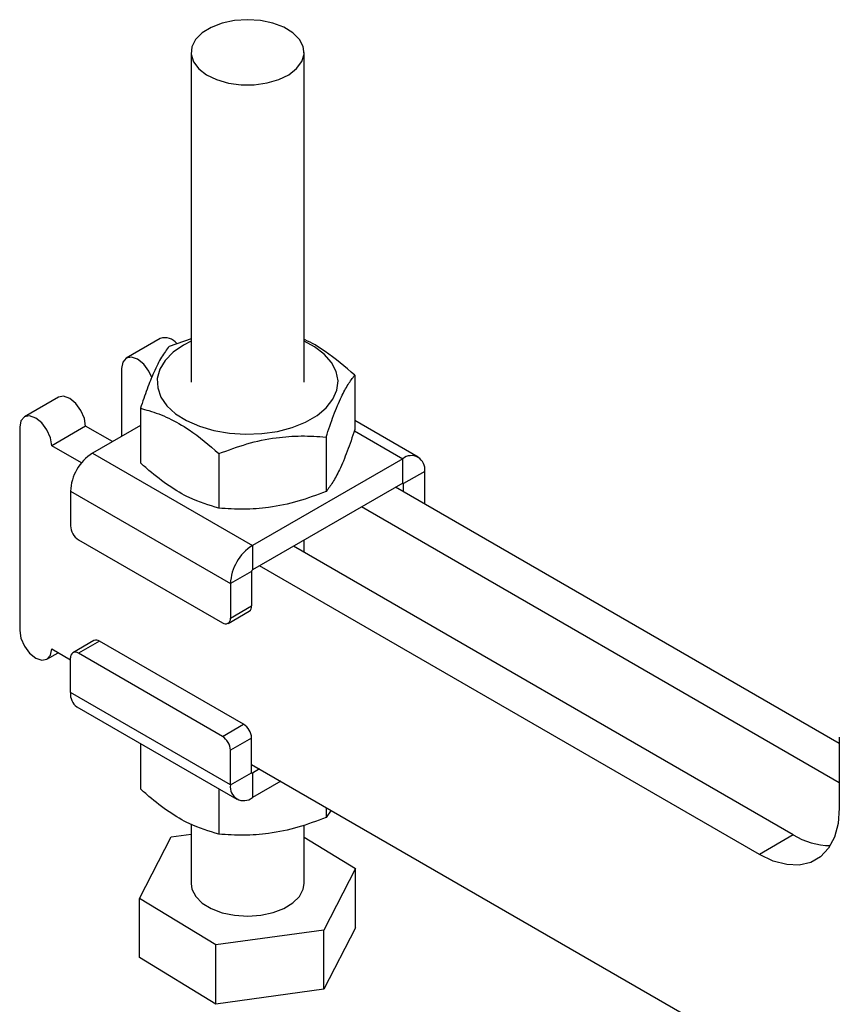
# Model space of a CAD drawing. Header units: millimetres. Extents: x 37 to 389, y 20 to 288.
# Tile 19 of 20: x 275 to 323, y 213 to 271. Entities that reach past the tile are written whole.
import ezdxf

# ---------------------------------------------------------------- set-up
doc = ezdxf.new("R2010")
doc.units = ezdxf.units.MM

msp = doc.modelspace()

# ---------------------------------------------------------------- linework, layer by layer
at = {"color": 7, "linetype": 'Continuous', "lineweight": 25}
for p, q in [((284.761634, 268.998507), (284.760914, 249.565253)), ((291.42758, 249.565006), (291.4283, 268.998262)), ((282.949076, 252.13457), (280.945607, 250.977992)), ((284.76101, 252.120389), (283.467413, 251.665956)), ((280.669412, 250.367578), (280.669261, 246.367034)), ((294.414572, 249.972266), (294.414452, 246.758282)), ((276.938668, 248.664835), (274.935199, 247.508257)), ((281.77388, 248.017185), (281.773761, 244.803201)), ((298.155928, 245.137587), (294.414472, 247.297668)), ((274.659004, 246.897843), (274.658558, 234.922169)), ((278.548092, 246.965784), (276.544622, 245.809206)), ((280.1272, 246.054106), (278.548092, 246.965784)), ((281.773842, 247.004694), (278.948837, 245.373853)), ((292.721038, 246.323493), (292.720919, 243.109511)), ((278.298605, 244.796566), (276.544622, 245.809206)), ((278.948837, 245.373853), (288.376929, 239.930665)), ((286.400694, 245.345953), (286.400575, 242.131969)), ((297.239334, 245.046822), (288.376929, 239.930665)), ((297.239281, 243.604297), (297.239334, 245.046822)), ((298.53564, 244.298237), (297.286418, 243.577077)), ((298.53557, 242.366036), (298.53564, 244.298237)), ((297.239281, 243.604297), (288.376876, 238.48814)), ((322.978309, 228.254334), (296.815017, 243.359375)), ((297.2864, 243.087228), (297.286418, 243.577077)), ((277.652418, 243.12852), (277.652345, 241.08721)), ((277.652418, 243.12852), (287.08051, 237.685332)), ((322.978224, 225.941128), (294.811548, 242.202797)), ((278.123729, 240.270702), (286.60901, 235.371834)), ((288.376929, 239.930665), (288.376876, 238.48814)), ((320.26739, 222.879682), (290.804609, 239.88964)), ((291.427208, 239.530191), (291.427236, 240.249075)), ((318.263921, 221.723104), (288.80114, 238.733062)), ((288.329732, 238.406492), (287.08051, 237.685332)), ((288.329732, 238.406492), (288.329655, 236.365185)), ((287.08051, 237.685332), (287.080433, 235.644024)), ((287.080433, 235.644024), (288.329655, 236.365185)), ((286.942335, 235.338817), (288.191557, 236.059978)), ((279.039376, 234.329389), (277.790154, 233.608228)), ((279.372702, 234.296372), (278.12348, 233.575212)), ((287.857983, 229.397504), (279.372702, 234.296372)), ((276.267981, 233.223118), (276.934753, 233.608037)), ((276.544176, 233.833532), (277.652052, 233.193914)), ((286.608761, 228.676343), (278.12348, 233.575212)), ((277.651979, 231.261714), (277.652057, 233.303021)), ((287.080071, 225.818526), (277.651979, 231.261714)), ((278.031691, 230.422365), (287.45978, 224.979179)), ((286.608761, 228.676343), (287.857983, 229.397504)), ((281.773146, 228.262284), (281.773048, 225.587686)), ((288.329367, 228.580996), (287.080145, 227.859835)), ((288.329293, 226.539686), (288.329367, 228.580996)), ((322.978324, 228.636484), (322.978168, 224.444998)), ((287.080071, 225.818526), (287.080145, 227.859835)), ((288.32931, 227.029536), (327.691567, 204.304241)), ((287.080071, 225.818526), (288.329293, 226.539686)), ((288.37643, 226.512466), (288.376377, 225.069941)), ((288.800694, 226.757388), (288.37643, 226.512466)), ((290.050013, 226.03611), (288.376377, 225.069941)), ((286.39996, 225.591052), (286.399862, 222.916454)), ((292.720231, 224.494494), (292.720206, 223.893995)), ((293.020753, 224.320991), (292.720206, 223.893995)), ((284.759948, 223.500389), (284.759818, 220.007108)), ((291.426484, 220.006861), (291.426611, 223.448428)), ((283.594361, 222.750134), (284.759925, 222.910854)), ((320.26739, 222.879682), (318.263921, 221.723104)), ((281.728932, 219.129413), (283.594361, 222.750134)), ((291.426584, 222.732586), (294.45737, 220.884555)), ((294.45737, 220.884555), (292.591937, 217.263836)), ((294.45724, 217.400723), (294.45737, 220.884555)), ((281.728802, 215.645581), (281.728932, 219.129413)), ((286.22772, 216.386264), (281.728932, 219.129413)), ((292.591937, 217.263836), (286.22772, 216.386264)), ((294.45724, 217.400723), (292.591807, 213.780003)), ((292.591807, 213.780003), (292.591937, 217.263836)), ((286.22759, 212.902433), (286.22772, 216.386264)), ((286.22759, 212.902433), (281.728802, 215.645581)), ((292.591807, 213.780003), (286.22759, 212.902433))]:
    msp.add_line(p, q, dxfattribs=at)
at = {"color": 8, "linetype": 'Continuous', "lineweight": 25}
for p, q in [((294.391036, 246.691251), (297.239334, 245.046822)), ((297.239273, 243.604295), (297.286418, 243.577077)), ((288.37643, 226.512466), (288.329292, 226.53968))]:
    msp.add_line(p, q, dxfattribs=at)
at = {"color": 7, "linetype": 'Continuous', "lineweight": 25, "flags": 128}
for points in [[(291.289971, 268.449685), (291.423005, 268.889844), (291.37662, 269.335856), (291.153325, 269.763669), (290.76515, 270.150233), (290.233027, 270.474698), (289.585638, 270.719572), (288.85789, 270.871657), (288.089009, 270.922754), (287.320451, 270.870112), (286.59365, 270.716556), (285.94778, 270.470382), (285.417671, 270.144844), (285.031892, 269.757507), (284.811245, 269.329243), (284.767627, 268.883139), (284.903383, 268.443254), (285.211199, 268.033289), (285.674484, 267.675358), (286.268251, 267.38875), (286.960502, 267.188918), (287.71391, 267.086634), (288.487864, 267.087411), (289.240634, 267.191214), (289.931641, 267.39244), (290.523634, 267.68024), (290.984694, 268.039105), (291.289971, 268.449685)], [(284.761002, 251.968797), (284.323012, 251.742403), (283.710235, 251.318681), (283.238367, 250.838595), (282.922569, 250.317581), (282.772994, 249.772383), (282.794447, 249.220523), (282.986243, 248.679737), (283.342212, 248.167411), (283.850917, 247.700007), (284.496005, 247.292549), (285.256744, 246.958135), (286.108681, 246.707512), (287.024438, 246.548735), (287.974576, 246.486909), (288.928564, 246.524016), (289.855737, 246.658867), (290.726292, 246.887132), (291.512251, 247.201467), (292.188353, 247.591772), (292.732867, 248.045503), (293.128293, 248.548074), (293.361919, 249.083337), (293.426236, 249.634085), (293.319184, 250.182615), (293.044194, 250.711298), (292.610111, 251.203143), (292.030882, 251.642341), (291.427668, 251.968548)], [(282.451946, 249.833494), (282.278916, 250.208194), (281.973056, 250.620783), (281.612261, 250.911957), (281.25146, 251.037387), (280.945583, 250.977977), (280.741195, 250.742771), (280.669412, 250.367578)], [(278.548092, 246.965784), (278.47634, 247.423844), (278.271977, 247.895038), (277.966117, 248.307627), (277.605323, 248.598801), (277.244521, 248.724231), (276.938668, 248.664835)], [(276.544622, 245.809206), (276.472871, 246.267266), (276.268508, 246.738459), (275.962648, 247.151049), (275.601853, 247.442222), (275.241052, 247.567653), (274.935175, 247.508242), (274.730787, 247.273036), (274.659004, 246.897843)], [(274.658558, 234.922169), (274.730309, 234.464109), (274.934672, 233.992916), (275.240532, 233.580327), (275.601327, 233.289153), (275.962128, 233.163722), (276.268005, 233.223133), (276.472393, 233.458339), (276.544176, 233.833532)], [(322.978168, 224.444998), (322.906516, 223.541094), (322.693807, 222.747348), (322.346505, 222.087878), (321.875161, 221.582724), (321.294098, 221.247231), (320.620971, 221.091595), (319.876232, 221.120546), (319.082509, 221.333202), (318.263921, 221.723104)], [(284.759818, 220.007108), (284.811498, 219.669515), (285.034797, 219.241696), (285.422968, 218.855136), (285.955095, 218.530671), (286.60248, 218.285797), (287.330232, 218.133709), (288.099109, 218.082614), (288.867667, 218.135259), (289.594472, 218.288809), (290.240338, 218.534988), (290.770447, 218.860523), (291.156226, 219.247863), (291.376873, 219.676128), (291.426484, 220.006861)]]:
    msp.add_lwpolyline(points, dxfattribs=at)
at = {"color": 7, "linetype": 'Continuous', "lineweight": 25}
for centre, radius, start, end in [((283.222722, 251.297248), 0.880903, 37.358168, 108.09792737), ((280.467104, 243.000298), 2.817605, 122.60540861, 177.39172339), ((297.745387, 244.426459), 0.800588, 350.78388451, 129.20536304), ((297.257683, 243.58174), 0.029111, 350.78208144, 129.2071656), ((278.675815, 241.133754), 1.024528, 182.60381282, 237.39335284), ((289.895172, 237.557125), 2.81758, 122.60514264, 177.39198936), ((288.432072, 238.401835), 0.102445, 122.60059165, 177.39447906), ((288.020286, 236.32132), 0.312464, 303.23904025, 8.0701063), ((286.793049, 235.597424), 0.291138, 230.79213462, 9.21048428), ((279.177403, 234.023781), 0.335332, 54.38027878, 114.30614742), ((277.939442, 233.349619), 0.291139, 50.79266662, 189.20995228), ((278.550277, 231.162531), 0.903757, 173.69935747, 234.98357471), ((287.305898, 228.534453), 1.024526, 2.60377799, 57.39340308), ((286.056676, 227.813292), 1.024526, 2.60377799, 57.39340308), ((288.358028, 226.535022), 0.029111, 170.78069023, 309.20838351), ((287.870324, 225.690304), 0.800588, 170.78388622, 309.20535923), ((322.496026, 226.427372), 4.189621, 237.86322318, 269.30047109)]:
    msp.add_arc(centre, radius, start, end, dxfattribs=at)
for points, knots in [([(294.414572, 249.972266), (293.836583, 250.461238), (292.875804, 251.274045), (291.854956, 251.90407), (291.447551, 252.059819), (291.427674, 252.067418)], [0, 0, 0, 0, 0.5895365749, 0.9799737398, 1, 1, 1, 1]), ([(283.467413, 251.665956), (283.320431, 251.468632), (283.02328, 251.069706), (282.582997, 250.209382), (282.162112, 249.173002), (281.904079, 248.404804), (281.77388, 248.017185)], [0, 0, 0, 0, 0.26460495, 0.534947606, 0.765342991, 1, 1, 1, 1]), ([(292.721038, 246.323493), (292.868031, 246.759544), (293.165203, 247.641102), (293.605482, 248.677987), (294.026365, 249.45521), (294.284381, 249.798864), (294.414572, 249.972266)], [0, 0, 0, 0, 0.264604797, 0.534947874, 0.76534307, 1, 1, 1, 1]), ([(281.77388, 248.017185), (281.941787, 247.973498), (282.489237, 247.83106), (283.449105, 247.465654), (284.849252, 246.678781), (285.821631, 245.843421), (286.400694, 245.345953)], [0, 0, 0, 0, 0.111311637, 0.362925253, 0.620613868, 1, 1, 1, 1]), ([(294.414452, 246.758282), (294.267462, 246.32223), (293.970295, 245.440671), (293.530004, 244.403789), (293.109133, 243.626563), (292.851112, 243.282911), (292.720919, 243.109511)], [0, 0, 0, 0, 0.264605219, 0.534947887, 0.765343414, 1, 1, 1, 1]), ([(286.400694, 245.345953), (286.94926, 245.55016), (288.058288, 245.963003), (289.701449, 246.30542), (291.272193, 246.418784), (292.235149, 246.35545), (292.721038, 246.323493)], [0, 0, 0, 0, 0.264604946, 0.534947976, 0.765343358, 1, 1, 1, 1]), ([(286.400575, 242.131969), (285.821499, 242.303124), (284.858914, 242.587632), (283.459205, 243.413275), (282.498796, 244.154661), (281.941661, 244.653015), (281.773761, 244.803201)], [0, 0, 0, 0, 0.379384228, 0.63064224, 0.888688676, 1, 1, 1, 1]), ([(292.720919, 243.109511), (292.172353, 242.905304), (291.063326, 242.492462), (289.420167, 242.15004), (287.849423, 242.036677), (286.886466, 242.100012), (286.400575, 242.131969)], [0, 0, 0, 0, 0.264604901, 0.53494759, 0.765343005, 1, 1, 1, 1]), ([(286.399862, 222.916454), (285.820786, 223.087609), (284.858201, 223.372116), (283.458492, 224.19776), (282.498083, 224.939145), (281.940948, 225.4375), (281.773048, 225.587686)], [0, 0, 0, 0, 0.37938423, 0.630642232, 0.888688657, 1, 1, 1, 1]), ([(292.720206, 223.893995), (292.17164, 223.689788), (291.062613, 223.276946), (289.419454, 222.934525), (287.84871, 222.821161), (286.885753, 222.884496), (286.399862, 222.916454)], [0, 0, 0, 0, 0.26460491, 0.534947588, 0.765342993, 1, 1, 1, 1])]:
    msp.add_open_spline(points, degree=3, knots=knots, dxfattribs=at)

doc.saveas('drawing.dxf')
